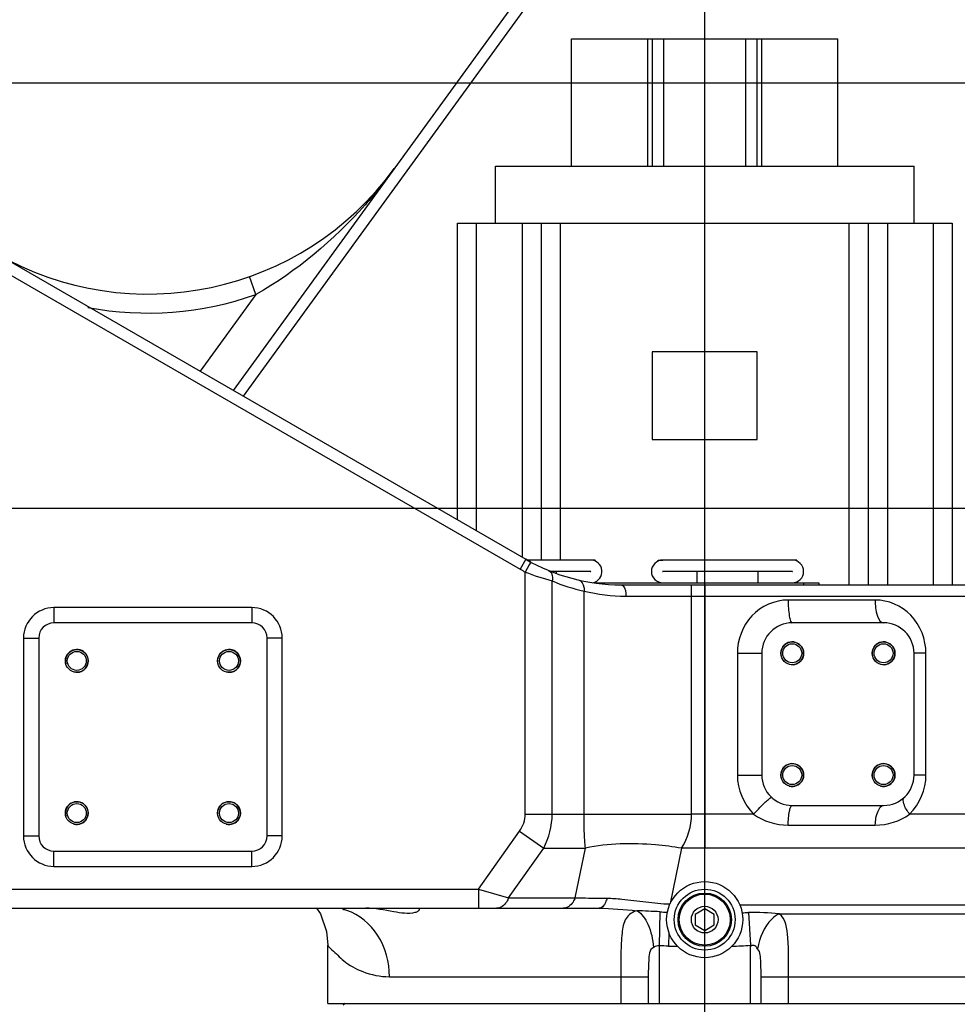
# Model space of a CAD drawing. Header units: millimetres. Extents: x 0 to 11890, y 0 to 8410.
# Tile 173 of 190: x 7614 to 7861, y 6714 to 6973. Entities that reach past the tile are written whole.
import ezdxf

# ---------------------------------------------------------------- set-up
doc = ezdxf.new("R2010")
doc.units = ezdxf.units.MM
doc.header["$LTSCALE"] = 653.95
doc.linetypes.add('CENTER', pattern=[0.6, 0.375, -0.075, 0.075, -0.075])
doc.layers.get('0').update_dxf_attribs({"linetype": 'CONTINUOUS'})
for name, color, linetype in [('304103000081_DXF_AXIS', 7, 'CONTINUOUS'), ('304103000081DXF_CONTINUOUS_LINE', 7, 'CONTINUOUS'), ('304105000021DXF_CONTINUOUS_LINE', 7, 'CONTINUOUS'), ('304105000322DXF_CONTINUOUS_LINE', 7, 'CONTINUOUS'), ('304301000002DXF_CONTINUOUS_LINE', 7, 'CONTINUOUS'), ('304304000102DXF_CONTINUOUS_LINE', 7, 'CONTINUOUS'), ('501025000002DXF_CONTINUOUS_LINE', 7, 'CONTINUOUS'), ('604007000001DXF_CONTINUOUS_LINE', 7, 'CONTINUOUS'), ('626001000001DXF_CONTINUOUS_LINE', 7, 'CONTINUOUS'), ('R180-1-YUNDONGFANWDXF_DIMENSION', 7, 'CONTINUOUS')]:
    doc.layers.add(name, color=color, linetype=linetype)
doc.styles.get("Standard").update_dxf_attribs({"font": 'txt', "width": 0.7})
doc.dimstyles.new('DIMSTYLE_1', dxfattribs={"dimtxt": 100, "dimasz": 60, "dimexe": 5, "dimexo": 0.2, "dimgap": 2.5, "dimtad": 1, "dimdsep": 46, "dimtxsty": 'Standard', "dimblk": '_FILLED', "dimblk1": '_FILLED', "dimblk2": '_FILLED', "dimcen": 0.09, "dimclrt": 5, "dimazin": 2, "dimtp": 0.01, "dimtm": 0.01, "dimtfac": 1, "dimtofl": 0, "dimtmove": 0, "dimatfit": 3, "dimldrblk": '_FILLED', "dimfxl": 0, "dimtolj": 1, "dimarcsym": 0})
doc.dimstyles.new('DIMSTYLE_2', dxfattribs={"dimtxt": 100, "dimasz": 60, "dimexe": 5, "dimexo": 0.2, "dimgap": 2.5, "dimtad": 1, "dimdec": 1, "dimdsep": 46, "dimtxsty": 'Standard', "dimblk": '_FILLED', "dimblk1": '_FILLED', "dimblk2": '_FILLED', "dimcen": 0.09, "dimclrt": 5, "dimazin": 2, "dimtp": 0.01, "dimtm": 0.01, "dimtfac": 1, "dimtdec": 1, "dimtofl": 0, "dimtmove": 0, "dimatfit": 3, "dimldrblk": '_FILLED', "dimfxl": 0, "dimtolj": 1, "dimarcsym": 0})
doc.dimstyles.new('DIMSTYLE_4', dxfattribs={"dimtxt": 100, "dimasz": 60, "dimexe": 5, "dimexo": 0.2, "dimgap": 2.5, "dimtad": 0, "dimtih": 1, "dimtoh": 1, "dimdec": 1, "dimdsep": 46, "dimtxsty": 'Standard', "dimblk": '_FILLED', "dimblk1": '_FILLED', "dimblk2": '_FILLED', "dimcen": 0.09, "dimclrt": 5, "dimazin": 2, "dimtp": 0.01, "dimtm": 0.01, "dimtfac": 1, "dimtdec": 1, "dimtofl": 0, "dimtmove": 0, "dimatfit": 3, "dimldrblk": '_FILLED', "dimfxl": 0, "dimtolj": 1, "dimarcsym": 0})

# ---------------------------------------------------------------- blocks, each defined once
blk = doc.blocks.new('_FILLED')
at = {"color": 0, "linetype": 'ByBlock'}
blk.add_solid([(0, 0), (-1, 0.1667), (-1, -0.1667)], dxfattribs=at)
blk = doc.blocks.new('*D3')
at = {"layer": 'R180-1-YUNDONGFANWDXF_DIMENSION', "color": 2, "linetype": 'Continuous'}
for p, q in [((7942.19, 7214.56), (4728.59, 7214.56)), ((4778.59, 7214.56), (4778.59, 6042.57)), ((4778.59, 4870.59), (4778.59, 6042.57)), ((5593.98, 4870.59), (4728.59, 4870.59))]:
    blk.add_line(p, q, dxfattribs=at)
at = {"layer": 'R180-1-YUNDONGFANWDXF_DIMENSION', "color": 2, "linetype": 'Continuous', "xscale": 60, "yscale": 60, "zscale": 60}
for p, rotation in [((4778.59, 7214.56), 90), ((4778.59, 4870.59), 270)]:
    blk.add_blockref('_FILLED', p, dxfattribs=dict(at, rotation=rotation))
blk = doc.blocks.new('*D5')
at = {"layer": 'R180-1-YUNDONGFANWDXF_DIMENSION', "color": 2, "linetype": 'Continuous'}
for p, q in [((7544.19, 6876.09), (7544.19, 7417.22)), ((7794.19, 6793.12), (7794.19, 7417.22)), ((7544.19, 7367.22), (7669.19, 7367.22)), ((7794.19, 7367.22), (7669.19, 7367.22))]:
    blk.add_line(p, q, dxfattribs=at)
at = {"layer": 'R180-1-YUNDONGFANWDXF_DIMENSION', "color": 2, "linetype": 'Continuous', "xscale": 60, "yscale": 60, "zscale": 60, "rotation": 180}
blk.add_blockref('_FILLED', (7544.19, 7367.22), dxfattribs=at)
at = {"layer": 'R180-1-YUNDONGFANWDXF_DIMENSION', "color": 2, "linetype": 'Continuous', "xscale": 60, "yscale": 60, "zscale": 60}
blk.add_blockref('_FILLED', (7794.19, 7367.22), dxfattribs=at)
blk = doc.blocks.new('*D15')
at = {"layer": 'R180-1-YUNDONGFANWDXF_DIMENSION', "color": 2, "linetype": 'Continuous'}
for p, q in [((7542.19, 6874.09), (7409.22, 6874.09)), ((7459.22, 6874.09), (7459.22, 6754.34)), ((7459.22, 6634.59), (7459.22, 6754.34)), ((7459.22, 6754.34), (7459.22, 6251.16)), ((7730.69, 6634.59), (7409.22, 6634.59))]:
    blk.add_line(p, q, dxfattribs=at)
at = {"layer": 'R180-1-YUNDONGFANWDXF_DIMENSION', "color": 2, "linetype": 'Continuous', "xscale": 60, "yscale": 60, "zscale": 60}
for p, rotation in [((7459.22, 6874.09), 90), ((7459.22, 6634.59), 270)]:
    blk.add_blockref('_FILLED', p, dxfattribs=dict(at, rotation=rotation))
blk = doc.blocks.new('*D23')
at = {"layer": 'R180-1-YUNDONGFANWDXF_DIMENSION', "color": 2, "linetype": 'Continuous'}
blk.add_line((7735.29, 7042.16), (9296.08, 7042.16), dxfattribs=at)

msp = doc.modelspace()

# ---------------------------------------------------------------- linework, layer by layer
at = {"color": 7, "linetype": 'Continuous'}
for p, q in [((8189.625, 6955.884), (7289.625, 6955.884)), ((7430.197, 6844.238), (8408.292, 6844.238))]:
    msp.add_line(p, q, dxfattribs=at)
msp.add_arc((7733.292, 5792.157), 1250, 9, 135, dxfattribs=at)
at = {"layer": '304103000081_DXF_AXIS', "color": 7, "linetype": 'CENTER'}
for p, q in [((7794.193, 6754.868), (7794.193, 6811.244)), ((7794.193, 6624.266), (7794.193, 6746.091))]:
    msp.add_line(p, q, dxfattribs=at)
at = {"layer": '304103000081DXF_CONTINUOUS_LINE', "color": 7, "linetype": 'Continuous'}
for p, q in [((7900.494, 7192.283), (7670.29, 6875.189)), ((7576.193, 6929.516), (7747.193, 6830.789)), ((7748.474, 6830.075), (7747.193, 6830.789)), ((7772.194, 6824.091), (7866.331, 6824.091)), ((7675.193, 6814.091), (7623.193, 6814.091)), ((7841.193, 6814.091), (7817.193, 6814.091)), ((7619.193, 6810.091), (7619.193, 6758.091)), ((7679.193, 6758.091), (7679.193, 6810.091)), ((7809.193, 6806.091), (7809.193, 6774.091)), ((7849.193, 6774.091), (7849.193, 6806.091)), ((7817.193, 6766.091), (7841.193, 6766.091)), ((7623.193, 6754.091), (7675.193, 6754.091)), ((7580.92, 6739.091), (7766.428, 6739.091)), ((7756.982, 6739.091), (7757.699, 6739.091)), ((7695.193, 6714.091), (7695.193, 6729.426)), ((7695.193, 6714.091), (7893.192, 6714.091))]:
    msp.add_line(p, q, dxfattribs=at)
at = {"layer": '304103000081DXF_CONTINUOUS_LINE', "color": 9, "linetype": 'Continuous'}
for p, q in [((7875.618, 7152.911), (7672.902, 6873.681)), ((7602.621, 6910.794), (7745.693, 6828.191)), ((7676.204, 6900.357), (7674.538, 6905.071)), ((7676.203, 6900.357), (7661.582, 6880.217)), ((7747.193, 6830.789), (7745.693, 6828.191)), ((7748.057, 6829.301), (7747.051, 6827.434)), ((7748.474, 6830.075), (7748.057, 6829.301)), ((7747.051, 6763.812), (7747.051, 6827.434)), ((7754.122, 6763.812), (7754.122, 6825.088)), ((7790.761, 6763.812), (7790.761, 6824.091)), ((7794.193, 6824.091), (7794.193, 6754.868)), ((7762.477, 6763.811), (7762.477, 6822.43)), ((7773.488, 6821.091), (7884.343, 6821.091)), ((7838.99, 6820.091), (7816.115, 6820.091)), ((7623.193, 6818.091), (7623.193, 6814.091)), ((7675.193, 6818.091), (7623.193, 6818.091)), ((7675.193, 6818.091), (7675.193, 6814.091)), ((7615.193, 6810.091), (7615.193, 6758.091)), ((7615.193, 6810.091), (7619.193, 6810.091)), ((7683.193, 6810.091), (7679.193, 6810.091)), ((7683.193, 6758.091), (7683.193, 6810.091)), ((7802.771, 6806.091), (7802.771, 6774.091)), ((7802.771, 6806.091), (7809.193, 6806.091)), ((7852.333, 6806.091), (7849.193, 6806.091)), ((7852.333, 6774.091), (7852.333, 6806.091)), ((7802.771, 6774.091), (7809.193, 6774.091)), ((7852.333, 6774.091), (7849.193, 6774.091)), ((7747.051, 6763.812), (7790.761, 6763.812)), ((7807.052, 6763.815), (7790.761, 6763.812)), ((7904.169, 6763.812), (7848.05, 6763.812)), ((7734.775, 6744.091), (7745.558, 6759.34)), ((7745.558, 6759.34), (7751.882, 6754.868)), ((7816.124, 6760.95), (7839.008, 6760.95)), ((7615.193, 6758.091), (7619.193, 6758.091)), ((7683.193, 6758.091), (7679.193, 6758.091)), ((7623.193, 6750.091), (7623.193, 6754.091)), ((7675.193, 6750.091), (7675.193, 6754.091)), ((7742.68, 6741.855), (7751.882, 6754.868)), ((7751.882, 6754.868), (7762.839, 6754.868)), ((7760.144, 6741.855), (7762.839, 6754.868)), ((7788.137, 6754.866), (7785.119, 6740.295)), ((7794.193, 6754.868), (7788.137, 6754.866)), ((7794.193, 6746.091), (7794.193, 6754.868)), ((7903.86, 6754.868), (7794.193, 6754.868)), ((7623.193, 6750.091), (7675.193, 6750.091)), ((7580.92, 6744.091), (7734.775, 6744.091)), ((7734.775, 6744.091), (7734.775, 6739.091)), ((7734.775, 6744.091), (7742.68, 6741.855)), ((7742.68, 6741.855), (7760.144, 6741.855)), ((7782.435, 6738.143), (7782.193, 6729.217)), ((7803.39, 6740.017), (7906.656, 6740.017)), ((7805.665, 6737.949), (7806.193, 6729.34)), ((7813.739, 6737.652), (7904.142, 6737.652)), ((7784.8, 6732.659), (7784.691, 6729.144)), ((7782.193, 6729.217), (7782.193, 6714.091)), ((7806.193, 6714.091), (7806.193, 6729.34)), ((7711.336, 6721.091), (7779.358, 6721.091)), ((7772.139, 6721.091), (7772.139, 6714.091)), ((7779.358, 6721.091), (7779.358, 6714.091)), ((7809.027, 6714.091), (7809.027, 6721.091)), ((7809.027, 6721.091), (7893.193, 6721.091)), ((7816.247, 6714.091), (7816.247, 6721.091))]:
    msp.add_line(p, q, dxfattribs=at)
at = {"layer": '304103000081DXF_CONTINUOUS_LINE', "color": 7, "linetype": 'Continuous'}
msp.add_lwpolyline([(7692.193, 6739.091), (7693.216, 6737.627), (7694.837, 6732.985), (7695.193, 6729.426)], dxfattribs=at)
for centre, radius in [((7817.193, 6806.091), 3), ((7817.193, 6806.091), 2.5), ((7841.193, 6806.091), 3), ((7841.193, 6806.091), 2.5), ((7629.193, 6804.091), 3), ((7629.193, 6804.091), 2.5), ((7669.193, 6804.091), 3), ((7669.193, 6804.091), 2.5), ((7817.193, 6774.091), 3), ((7841.193, 6774.091), 3), ((7817.193, 6774.091), 2.5), ((7841.193, 6774.091), 2.5), ((7629.193, 6764.091), 3), ((7629.193, 6764.091), 2.5), ((7669.193, 6764.091), 3), ((7669.193, 6764.091), 2.5), ((7794.193, 6736.091), 10)]:
    msp.add_circle(centre, radius, dxfattribs=at)
for centre, radius, start, end in [((7647.885, 6980.501), 80, 240, 324.02104), ((7772.193, 6874.091), 50, 240, 270.00141), ((7623.193, 6810.091), 4, 90, 180), ((7675.193, 6810.091), 4, 0, 90), ((7817.193, 6806.091), 8, 90, 180), ((7841.193, 6806.091), 8, 0, 90), ((7817.193, 6774.091), 8, 180, 270), ((7841.193, 6774.091), 8, 270, 360), ((7623.193, 6758.091), 4, 180, 270), ((7675.193, 6758.091), 4, 270, 360)]:
    msp.add_arc(centre, radius, start, end, dxfattribs=at)
at = {"layer": '304103000081DXF_CONTINUOUS_LINE', "color": 9, "linetype": 'Continuous'}
for centre, radius, start, end in [((7647.885, 6980.501), 85, 259.30348, 289.46039), ((7772.193, 6874.091), 53, 240, 241.68102), ((7779.8, 6914.323), 92.856, 249.34815, 253.94634), ((7774.341, 6874.175), 53.088, 247.61301, 257.08636), ((7773.504, 6867.173), 46.082, 256.15495, 269.98047), ((7623.193, 6810.091), 8, 90, 180), ((7675.193, 6810.091), 8, 0, 90), ((7623.193, 6758.091), 8, 180, 270), ((7675.193, 6758.091), 8, 270, 360), ((7696.204, 6726.083), 13.013, 72.25771, 76.95499), ((7768.218, 6502.293), 236.278, 86.55048, 88.02545), ((7789.195, 6846.657), 108.724, 266.4355, 267.46433), ((7796.034, 7185.352), 447.507, 271.0231, 271.23311), ((7764.485, 6081.171), 648.288, 88.213918, 88.434827), ((7795.337, 7072.416), 343.437, 268.22363, 268.61954), ((7795.308, 6907.824), 178.815, 271.93775, 273.48992)]:
    msp.add_arc(centre, radius, start, end, dxfattribs=at)
at = {"layer": '304103000081DXF_CONTINUOUS_LINE', "color": 2, "linetype": 'Continuous'}
for centre in [(7817.193, 6806.091), (7841.193, 6806.091), (7629.193, 6804.091), (7669.193, 6804.091), (7817.193, 6774.091), (7841.193, 6774.091), (7629.193, 6764.091), (7669.193, 6764.091)]:
    msp.add_arc(centre, 3, 255, 195, dxfattribs=at)
at = {"layer": '304103000081DXF_CONTINUOUS_LINE', "color": 9, "linetype": 'Continuous'}
for points, knots in [([(7712.625, 6933.503), (7710.23, 6930.205), (7699.925, 6917.349), (7687.016, 6906.438), (7676.203, 6900.356)], [0, 0, 0, 0, 0.2472621, 1, 1, 1, 1]), ([(7753.143, 6827.862), (7753.802, 6827.59), (7754.305, 6826.379), (7754.184, 6825.389), (7754.122, 6825.088)], [0, 0, 0, 0, 0.6987348, 1, 1, 1, 1]), ([(7761.026, 6825.354), (7761.8, 6825.176), (7762.544, 6823.879), (7762.516, 6822.768), (7762.477, 6822.429)], [0, 0, 0, 0, 0.6996981, 1, 1, 1, 1]), ([(7772.193, 6824.091), (7772.375, 6824.091), (7773.442, 6823.43), (7773.488, 6822.052), (7773.488, 6821.091)], [0, 0, 0, 0, 0.1591081, 1, 1, 1, 1]), ([(7816.115, 6820.091), (7812.648, 6820.092), (7805.42, 6816.891), (7802.771, 6809.6), (7802.771, 6806.091)], [0, 0, 0, 0, 0.4969372, 1, 1, 1, 1]), ([(7816.115, 6820.091), (7816.115, 6818.673), (7816.244, 6816.695), (7816.617, 6814.846), (7816.988, 6814.091), (7817.193, 6814.091)], [0, 0, 0, 0, 0.6843464, 0.9009959, 1, 1, 1, 1]), ([(7852.333, 6806.091), (7852.335, 6809.673), (7849.604, 6816.982), (7842.385, 6820.091), (7838.99, 6820.091)], [0, 0, 0, 0, 0.5134316, 1, 1, 1, 1]), ([(7838.99, 6820.091), (7838.99, 6818.66), (7839.103, 6816.684), (7840.41, 6814.091), (7841.193, 6814.091)], [0, 0, 0, 0, 0.646312, 1, 1, 1, 1]), ([(7807.055, 6763.812), (7807.6, 6764.409), (7808.618, 6765.465), (7810.082, 6767.005), (7810.965, 6767.618), (7811.631, 6768.338), (7811.761, 6768.217)], [0, 0, 0, 0, 0.3745783, 0.6981382, 0.9177792, 1, 1, 1, 1]), ([(7848.05, 6763.812), (7847.427, 6764.648), (7846.581, 6765.845), (7846.214, 6767.838), (7846.624, 6768.217)], [0, 0, 0, 0, 0.6511434, 1, 1, 1, 1]), ([(7816.124, 6760.95), (7816.156, 6762.181), (7816.302, 6763.87), (7816.665, 6765.483), (7817.015, 6766.091), (7817.193, 6766.091)], [0, 0, 0, 0, 0.6888573, 0.9004463, 1, 1, 1, 1]), ([(7839.008, 6760.95), (7839.074, 6762.198), (7839.24, 6763.958), (7840.507, 6766.091), (7841.193, 6766.091)], [0, 0, 0, 0, 0.6458339, 1, 1, 1, 1]), ([(7762.839, 6754.868), (7762.782, 6755.534), (7762.561, 6758.51), (7762.478, 6761.496), (7762.477, 6763.811)], [0, 0, 0, 0, 0.2241167, 1, 1, 1, 1]), ([(7788.138, 6754.868), (7785.873, 6755.243), (7777.491, 6756.295), (7768.861, 6756.171), (7762.839, 6754.868)], [0, 0, 0, 0, 0.2714569, 1, 1, 1, 1]), ([(7742.68, 6741.855), (7742.54, 6741.458), (7741.952, 6740.153), (7740.544, 6739.091), (7739.518, 6739.091)], [0, 0, 0, 0, 0.2911257, 1, 1, 1, 1]), ([(7760.144, 6741.855), (7760.004, 6741.458), (7759.416, 6740.153), (7758.007, 6739.091), (7756.982, 6739.091)], [0, 0, 0, 0, 0.2911257, 1, 1, 1, 1]), ([(7760.144, 6741.855), (7760.781, 6741.837), (7763.57, 6741.767), (7766.359, 6741.733), (7768.513, 6741.72)], [0, 0, 0, 0, 0.2281956, 1, 1, 1, 1]), ([(7768.513, 6741.72), (7768.418, 6741.35), (7768.093, 6740.302), (7767.196, 6739.091), (7766.428, 6739.091)], [0, 0, 0, 0, 0.332291, 1, 1, 1, 1]), ([(7768.513, 6741.72), (7769.824, 6741.712), (7775.365, 6741.347), (7780.849, 6740.331), (7785.083, 6740.216)], [0, 0, 0, 0, 0.2363395, 1, 1, 1, 1]), ([(7711.336, 6721.091), (7711.336, 6724.888), (7709.457, 6732.312), (7703.441, 6737.431), (7700.17, 6738.477)], [0, 0, 0, 0, 0.5250454, 1, 1, 1, 1]), ([(7776.359, 6738.431), (7775.25, 6738.135), (7772.977, 6736.511), (7772.345, 6732.072), (7772.131, 6726.985), (7772.138, 6723.135), (7772.139, 6721.091)], [0, 0, 0, 0, 0.1817857, 0.3936261, 0.6761621, 1, 1, 1, 1]), ([(7776.359, 6738.431), (7777.713, 6737.731), (7779.808, 6734.392), (7780.577, 6730.88), (7780.748, 6728.798)], [0, 0, 0, 0, 0.4217354, 1, 1, 1, 1]), ([(7813.739, 6737.654), (7813.029, 6737.287), (7810.098, 6734.988), (7808.549, 6731.287), (7808.095, 6728.451)], [0, 0, 0, 0, 0.2176406, 1, 1, 1, 1]), ([(7816.247, 6721.091), (7816.247, 6724.504), (7816.336, 6729.767), (7815.548, 6736.327), (7813.739, 6737.652)], [0, 0, 0, 0, 0.6035246, 1, 1, 1, 1]), ([(7695.193, 6729.426), (7695.357, 6728.906), (7696.989, 6727.617), (7699.517, 6724.787), (7704.657, 6721.969), (7708.962, 6721.091), (7711.336, 6721.091)], [0, 0, 0, 0, 0.0873413, 0.3111488, 0.6200499, 1, 1, 1, 1]), ([(7780.748, 6728.798), (7779.605, 6728.264), (7779.475, 6724.831), (7779.358, 6722.471), (7779.358, 6721.091)], [0, 0, 0, 0, 0.477449, 1, 1, 1, 1]), ([(7808.095, 6728.451), (7807.867, 6728.713), (7807.565, 6729.387), (7806.668, 6729.344), (7806.435, 6729.123)], [0, 0, 0, 0, 0.5195673, 1, 1, 1, 1]), ([(7809.027, 6721.091), (7809.027, 6722.367), (7808.901, 6724.748), (7808.884, 6727.534), (7808.095, 6728.451)], [0, 0, 0, 0, 0.5132541, 1, 1, 1, 1])]:
    msp.add_open_spline(points, degree=3, knots=knots, dxfattribs=at)
for points in [[(7802.771, 6774.091), (7802.77, 6770.38), (7804.389, 6766.398), (7807.052, 6763.815)], [(7848.05, 6763.812), (7850.714, 6766.397), (7852.335, 6770.379), (7852.333, 6774.091)], [(7745.558, 6759.34), (7746.465, 6760.623), (7747.05, 6762.24), (7747.051, 6763.812)], [(7751.882, 6754.868), (7753.323, 6757.583), (7754.119, 6760.739), (7754.122, 6763.812)], [(7788.137, 6754.866), (7789.78, 6757.504), (7790.76, 6760.704), (7790.761, 6763.812)], [(7807.05, 6763.815), (7809.591, 6761.917), (7812.952, 6760.95), (7816.124, 6760.95)], [(7839.008, 6760.95), (7842.169, 6760.949), (7845.517, 6761.92), (7848.05, 6763.812)], [(7766.428, 6739.091), (7769.746, 6739.091), (7773.057, 6738.75), (7776.359, 6738.431)], [(7813.739, 6737.652), (7811.056, 6737.882), (7808.357, 6738.008), (7805.665, 6737.949)], [(7782.193, 6729.217), (7781.739, 6729.269), (7781.261, 6729.083), (7780.876, 6728.836)]]:
    msp.add_open_spline(points, degree=3, dxfattribs=at)
at = {"layer": '304103000081DXF_CONTINUOUS_LINE', "color": 7, "linetype": 'Continuous'}
for points, knots in [([(7718.058, 6737.955), (7716.254, 6737.483), (7711.805, 6738.263), (7707.591, 6739.091), (7705.123, 6739.091)], [0, 0, 0, 0, 0.430331, 1, 1, 1, 1]), ([(7718.749, 6738.219), (7718.651, 6738.165), (7718.424, 6738.063), (7718.188, 6737.989), (7718.058, 6737.955)], [0, 0, 0, 0, 0.4556146, 1, 1, 1, 1]), ([(7718.327, 6739.091), (7718.546, 6739.091), (7718.881, 6739.104), (7719.193, 6738.833), (7719.193, 6738.718)], [0, 0, 0, 0, 0.6556834, 1, 1, 1, 1]), ([(7719.193, 6738.718), (7719.193, 6738.628), (7719.063, 6738.411), (7718.871, 6738.286), (7718.749, 6738.219)], [0, 0, 0, 0, 0.393547, 1, 1, 1, 1])]:
    msp.add_open_spline(points, degree=3, knots=knots, dxfattribs=at)
at = {"layer": '304105000021DXF_CONTINUOUS_LINE', "color": 7, "linetype": 'Continuous'}
for p, q in [((7764.193, 6830.591), (7747.543, 6830.591)), ((7817.193, 6830.591), (7783.193, 6830.591)), ((7753.701, 6827.641), (7764.193, 6827.641)), ((7755.193, 6827.541), (7755.193, 6827.075)), ((7764.193, 6827.541), (7755.193, 6827.541)), ((7783.193, 6827.641), (7817.193, 6827.641)), ((7792.193, 6827.541), (7783.193, 6827.541)), ((7792.193, 6824.591), (7792.193, 6827.541)), ((7808.193, 6827.541), (7808.193, 6824.591)), ((7817.193, 6827.541), (7808.193, 6827.541))]:
    msp.add_line(p, q, dxfattribs=at)
for centre, radius, start, end in [((7764.193, 6827.591), 3, 281.08697, 90), ((7783.193, 6827.591), 3, 90, 270), ((7817.193, 6827.591), 3, 270, 90), ((7764.193, 6827.591), 0.05, 270, 90), ((7783.193, 6827.591), 0.05, 90, 270), ((7817.193, 6827.591), 0.05, 270, 90)]:
    msp.add_arc(centre, radius, start, end, dxfattribs=at)
at = {"layer": '304105000322DXF_CONTINUOUS_LINE', "color": 7, "linetype": 'Continuous'}
for p, q in [((7765.294, 6824.591), (7824.193, 6824.591)), ((7824.193, 6824.591), (7824.193, 6824.091))]:
    msp.add_line(p, q, dxfattribs=at)
at = {"layer": '304105000322DXF_CONTINUOUS_LINE', "color": 9, "linetype": 'Continuous'}
msp.add_line((7820.193, 6824.591), (7820.193, 6824.091), dxfattribs=at)
at = {"layer": '304301000002DXF_CONTINUOUS_LINE', "color": 7, "linetype": 'Continuous'}
msp.add_line((7699.693, 6714.091), (7699.193, 6713.591), dxfattribs=at)
at = {"layer": '304304000102DXF_CONTINUOUS_LINE', "color": 7, "linetype": 'Continuous'}
for p, q in [((7759.193, 6934.091), (7759.193, 6967.591)), ((7759.193, 6967.591), (7829.192, 6967.591)), ((7779.193, 6967.591), (7779.193, 6934.091)), ((7780.393, 6967.591), (7780.393, 6934.091)), ((7783.393, 6967.591), (7783.393, 6934.091)), ((7804.993, 6934.091), (7804.993, 6967.591)), ((7807.993, 6934.091), (7807.993, 6967.591)), ((7809.193, 6934.091), (7809.193, 6967.591)), ((7829.193, 6934.091), (7829.193, 6967.591)), ((7739.193, 6919.091), (7739.193, 6934.091)), ((7739.193, 6934.091), (7849.193, 6934.091)), ((7849.193, 6919.091), (7849.193, 6934.091)), ((7729.193, 6841.182), (7729.193, 6919.091)), ((7729.193, 6919.091), (7859.193, 6919.091)), ((7751.193, 6919.091), (7751.193, 6830.591)), ((7837.193, 6824.091), (7837.193, 6919.091)), ((7859.193, 6919.091), (7859.193, 6824.091)), ((7780.393, 6885.291), (7780.393, 6862.291)), ((7807.993, 6885.291), (7780.393, 6885.291)), ((7807.993, 6862.291), (7807.993, 6885.291)), ((7780.393, 6862.291), (7807.993, 6862.291))]:
    msp.add_line(p, q, dxfattribs=at)
at = {"layer": '304304000102DXF_CONTINUOUS_LINE', "color": 9, "linetype": 'Continuous'}
for p, q in [((7734.193, 6838.295), (7734.193, 6919.091)), ((7746.193, 6919.091), (7746.193, 6831.367)), ((7756.193, 6919.091), (7756.193, 6830.591)), ((7832.193, 6824.091), (7832.193, 6919.091)), ((7842.193, 6919.091), (7842.193, 6824.091)), ((7854.193, 6919.091), (7854.193, 6824.091)), ((7756.193, 6827.641), (7756.193, 6827.541))]:
    msp.add_line(p, q, dxfattribs=at)
at = {"layer": '501025000002DXF_CONTINUOUS_LINE', "color": 7, "linetype": 'Continuous'}
for p, q in [((7765.443, 6830.591), (7764.193, 6830.591)), ((7765.443, 6830.361), (7765.344, 6830.361)), ((7765.417, 6830.335), (7765.443, 6830.361)), ((7765.443, 6830.361), (7765.443, 6830.591)), ((7781.943, 6830.361), (7781.943, 6830.591)), ((7781.943, 6830.591), (7783.193, 6830.591)), ((7781.943, 6830.361), (7782.041, 6830.361)), ((7781.968, 6830.335), (7781.943, 6830.361)), ((7818.443, 6830.591), (7817.193, 6830.591)), ((7818.443, 6830.361), (7818.344, 6830.361)), ((7818.417, 6830.335), (7818.443, 6830.361)), ((7818.443, 6830.361), (7818.443, 6830.591)), ((7759.193, 6827.541), (7759.193, 6827.641)), ((7763.193, 6827.541), (7763.193, 6827.641)), ((7784.193, 6827.541), (7784.193, 6827.641)), ((7788.193, 6827.541), (7788.193, 6827.641)), ((7812.193, 6827.541), (7812.193, 6827.641)), ((7816.193, 6827.541), (7816.193, 6827.641))]:
    msp.add_line(p, q, dxfattribs=at)
at = {"layer": '501025000002DXF_CONTINUOUS_LINE', "color": 2, "linetype": 'Continuous'}
for p, q in [((7759.693, 6827.541), (7759.693, 6827.641)), ((7762.693, 6827.541), (7762.693, 6827.641)), ((7784.693, 6827.541), (7784.693, 6827.641)), ((7787.693, 6827.541), (7787.693, 6827.641)), ((7812.693, 6827.541), (7812.693, 6827.641)), ((7815.693, 6827.541), (7815.693, 6827.641))]:
    msp.add_line(p, q, dxfattribs=at)
at = {"layer": '604007000001DXF_CONTINUOUS_LINE', "color": 7, "linetype": 'Continuous'}
msp.add_circle((7794.193, 6736.091), 8, dxfattribs=at)
at = {"layer": '626001000001DXF_CONTINUOUS_LINE', "color": 7, "linetype": 'Continuous'}
for p, q in [((7794.193, 6738.941), (7791.693, 6737.459)), ((7796.693, 6737.459), (7794.193, 6738.941)), ((7791.693, 6737.459), (7791.693, 6734.722)), ((7796.693, 6734.722), (7796.693, 6737.459)), ((7791.693, 6734.722), (7794.193, 6733.241)), ((7794.193, 6733.241), (7796.693, 6734.722))]:
    msp.add_line(p, q, dxfattribs=at)
for radius in [7, 3.5]:
    msp.add_circle((7794.193, 6736.091), radius, dxfattribs=at)
at = {"layer": '626001000001DXF_CONTINUOUS_LINE', "color": 9, "linetype": 'Continuous'}
msp.add_circle((7794.193, 6736.091), 6.7, dxfattribs=at)

# ---------------------------------------------------------------- dimensions: what is measured, and where the dimension line sits
at = {"layer": 'R180-1-YUNDONGFANWDXF_DIMENSION', "color": 2, "linetype": 'Continuous'}
for base, p1, p2, angle, dimstyle, picture, middle in [((7544.193, 7367.217), (7794.193, 6792.916), (7544.193, 6875.891), 180, 'DIMSTYLE_1', '*D5', (7564.193, 7367.217)), ((4778.591, 7214.559), (5594.177, 4870.591), (7942.393, 7214.559), 90, 'DIMSTYLE_2', '*D3', (4778.591, 5902.575)), ((7459.223, 6874.091), (7730.893, 6634.591), (7542.393, 6874.091), 90, 'DIMSTYLE_1', '*D15', (7459.223, 6251.161))]:
    dim = msp.add_linear_dim(base=base, p1=p1, p2=p2, angle=angle, dimstyle=dimstyle, dxfattribs=at)
    dim.commit()
    dim.dimension.update_dxf_attribs({"geometry": picture, "text_midpoint": middle, "dimtype": 160})
dim = msp.add_ordinate_dim(feature_location=(7735.292, 7042.157), offset=(1560.787, 0), dtype=0, origin=(6219.335, 4870.591), dimstyle='DIMSTYLE_4', override={"dimgap": 24.999939, "dimtad": 1, "dimtih": 0, "dimtoh": 0}, dxfattribs=at)
dim.commit()
dim.dimension.update_dxf_attribs({"geometry": '*D23', "text_midpoint": (9346.079, 7067.157)})

doc.saveas('drawing.dxf')
